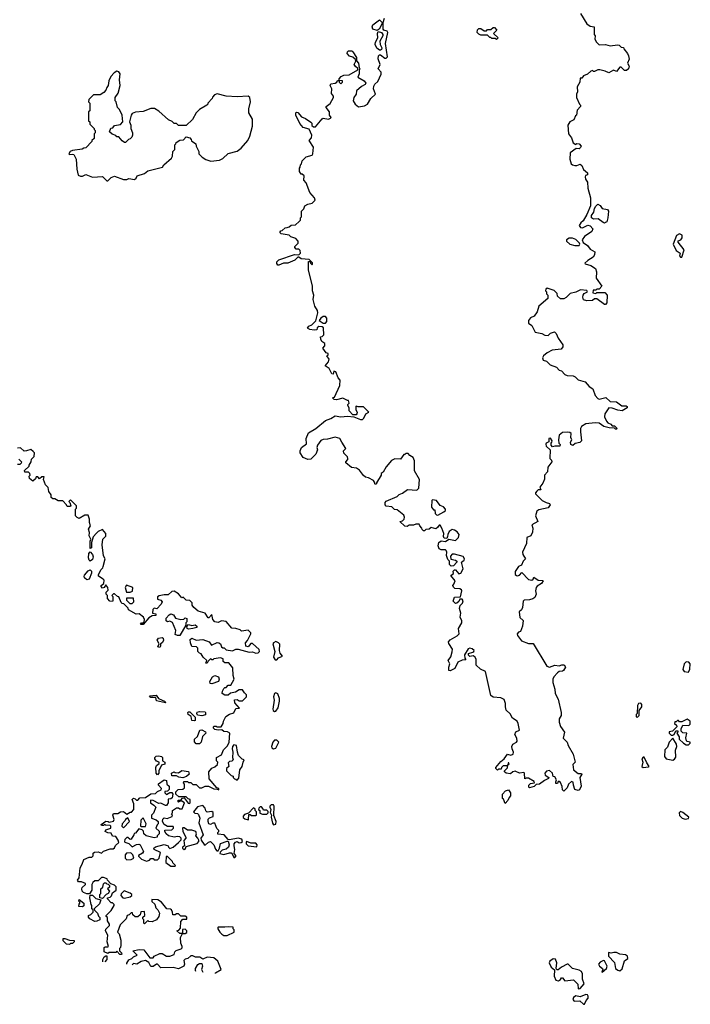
# Model space of a CAD drawing. Extents: x 2380107 to 2585170, y 384273 to 546161.
# Tile 20 of 256: x 2416245 to 2422322, y 450690 to 459610. Entities that reach past the tile are written whole.
import ezdxf

# ---------------------------------------------------------------- set-up
doc = ezdxf.new("R2010")
doc.units = 0

msp = doc.modelspace()

# ---------------------------------------------------------------- linework, layer by layer
at = {"layer": '0CON05XD'}
for points in [[(2421326.4, 459666.4), (2421385, 459572.5), (2421415, 459550), (2421450, 459545), (2421450, 459475), (2421460, 459465), (2421457.5, 459435), (2421472.5, 459405), (2421495, 459382.5), (2421555, 459383.8), (2421595, 459373.3), (2421663.6, 459383.6), (2421678.8, 459378.8), (2421695, 459360), (2421718.3, 459358.3), (2421720, 459345), (2421752.5, 459305), (2421761.7, 459281.7), (2421767.7, 459252.3), (2421753.3, 459215), (2421769.2, 459189.2), (2421763.8, 459165), (2421745, 459151.2), (2421725, 459150), (2421695, 459180), (2421685, 459180), (2421655, 459140), (2421625, 459152.5), (2421585, 459127.5), (2421550, 459145), (2421503, 459157), (2421483, 459157), (2421455, 459140), (2421445, 459140), (2421435, 459150), (2421420, 459145), (2421390, 459115), (2421355, 459100), (2421338.3, 459081.7), (2421325, 459080), (2421320, 459045), (2421298.3, 459001.7), (2421300, 458955), (2421290, 458935), (2421290, 458905), (2421317.5, 458845), (2421327.5, 458835), (2421327.5, 458825), (2421298.3, 458791.7), (2421290, 458745), (2421281.7, 458738.3), (2421268.3, 458701.7), (2421230, 458685), (2421212.5, 458655), (2421220, 458575), (2421245, 458540), (2421260, 458495), (2421285, 458480), (2421295, 458487.5), (2421315.9, 458485.9), (2421333.8, 458465), (2421328.8, 458451.2), (2421315, 458440), (2421288.3, 458441.7), (2421232.5, 458405), (2421230, 458345), (2421243.3, 458305), (2421253.9, 458293.9), (2421275, 458288.8), (2421295, 458288.8), (2421325, 458300), (2421338.3, 458288.3), (2421353.6, 458253.6), (2421391.7, 458221.7), (2421390, 458205), (2421371.7, 458198.3), (2421370, 458185), (2421373.3, 458165), (2421389.3, 458139.3), (2421393.6, 458083.6), (2421417.5, 457995), (2421417.5, 457925), (2421384, 457845), (2421350.9, 457789.1), (2421331.2, 457768.8), (2421316.7, 457745), (2421326.4, 457726.4), (2421345, 457723.3), (2421395, 457747.5), (2421415, 457741.2), (2421440, 457715), (2421429.5, 457690.5), (2421364.4, 457645.6), (2421342, 457615), (2421350.3, 457590.3), (2421390, 457565), (2421415, 457532.5), (2421455.9, 457505.9), (2421455, 457480), (2421442.3, 457457.7), (2421392.7, 457427.3), (2421367.5, 457405), (2421368.3, 457398.3), (2421421.7, 457381.7), (2421462.5, 457355), (2421472.5, 457325), (2421468.3, 457268.3), (2421520, 457195), (2421495, 457170), (2421475, 457170), (2421465, 457160), (2421441.7, 457158.3), (2421440, 457135), (2421465, 457130), (2421475, 457140), (2421548.3, 457138.3), (2421570, 457115), (2421566.1, 457043.9), (2421555, 457030), (2421545, 457030), (2421475, 457080), (2421455, 457080), (2421435, 457067.5), (2421385, 457062.5), (2421355, 457072.5), (2421347.5, 457095), (2421352.5, 457115), (2421360.7, 457129.3), (2421390, 457145), (2421385, 457157.5), (2421328.3, 457161.7), (2421285, 457142.5), (2421235, 457130), (2421196.4, 457093.6), (2421175, 457082.5), (2421145, 457082.5), (2421120, 457105), (2421115, 457130), (2421087.3, 457157.3), (2421025, 457177.5), (2421011.7, 457168.3), (2421010, 457155), (2421020, 457145), (2421020, 457125), (2421030, 457115), (2421030, 457085), (2420950, 457015), (2420935, 456962.5), (2420906.4, 456923.6), (2420875, 456910), (2420856.7, 456885), (2420855, 456860), (2420885, 456840), (2420915, 456780), (2420977, 456767), (2421003, 456753), (2421035, 456750), (2421055, 456770), (2421091.7, 456781.7), (2421108.3, 456768.3), (2421123.8, 456725), (2421167.5, 456665), (2421166.7, 456645), (2421153.6, 456626.4), (2421070, 456615), (2421025, 456592.5), (2420992.5, 456565), (2420983, 456547), (2420990, 456525), (2421020, 456515), (2421053.9, 456483.9), (2421110.7, 456460.7), (2421132.5, 456435), (2421155, 456427.5), (2421186.4, 456396.4), (2421207, 456387), (2421260, 456385), (2421280, 456375), (2421305, 456347.5), (2421368.3, 456328.3), (2421407, 456287), (2421440, 456265), (2421460, 456205), (2421485, 456177.5), (2421495, 456173.3), (2421556.4, 456186.4), (2421595, 456151.2), (2421655, 456148.8), (2421702.3, 456112.3), (2421741.7, 456111.7), (2421750, 456105), (2421750, 456095), (2421705, 456066.2), (2421665, 456072), (2421615, 456091.2), (2421585, 456092.5), (2421549.3, 456040.7), (2421543.6, 456013.6), (2421561.7, 455971.7), (2421576.4, 455956.4), (2421602.5, 455945), (2421615, 455930), (2421635, 455930), (2421660, 455905), (2421655, 455900), (2421645, 455900), (2421635, 455910), (2421587, 455913), (2421540, 455925), (2421495, 455953.3), (2421461.7, 455958.3), (2421375, 455947.5), (2421336.7, 455925), (2421328, 455905), (2421326.2, 455875), (2421337.5, 455795), (2421321.7, 455778.3), (2421278.3, 455771.7), (2421256.4, 455753.6), (2421240.7, 455760.7), (2421237, 455783), (2421247.5, 455805), (2421240, 455825), (2421241.7, 455861.7), (2421231.7, 455871.7), (2421205, 455872.5), (2421165, 455870), (2421132.5, 455845), (2421127.5, 455805), (2421130, 455775), (2421141.7, 455761.7), (2421140, 455745), (2421095, 455747.5), (2421075, 455740), (2421060, 455755), (2421060, 455775), (2421068.3, 455781.7), (2421070, 455795), (2421055, 455820), (2421040, 455815), (2421040, 455785), (2421017.5, 455775), (2421013.3, 455765), (2421017.5, 455745), (2421051.7, 455711.7), (2421050, 455635), (2421065, 455620), (2421067.5, 455605), (2421032.5, 455555), (2421027.5, 455515), (2421000, 455485), (2421001.7, 455448.3), (2420985, 455410), (2420960, 455375), (2420968.3, 455351.7), (2420945, 455350), (2420930.7, 455339.3), (2420920, 455325), (2420920, 455315), (2420980, 455255), (2421015, 455236), (2421047, 455227), (2421052.5, 455215), (2421035, 455186.7), (2420950.7, 455169.3), (2420931.7, 455158.3), (2420920, 455115), (2420940, 455065), (2420887.5, 455035), (2420893.9, 455003.9), (2420891.7, 454968.3), (2420876, 454935), (2420842.1, 454917.9), (2420839.2, 454865), (2420802.5, 454785), (2420804.2, 454764.2), (2420827.5, 454725), (2420807.5, 454705), (2420793, 454667), (2420765, 454657.5)], [(2418668.3, 457728.3), (2418687, 457733), (2418705, 457750), (2418745, 457752.5), (2418778.3, 457781.7), (2418790, 457795), (2418790, 457815), (2418800, 457825), (2418800, 457875), (2418820, 457895), (2418830, 457925), (2418855, 457940), (2418895, 457947.5), (2418923.3, 457975), (2418916.7, 457995), (2418873, 458043), (2418841.7, 458131.7), (2418820, 458155), (2418822.5, 458195), (2418805, 458210), (2418795, 458210), (2418780, 458235), (2418780, 458265), (2418787, 458273), (2418790, 458295), (2418800, 458305), (2418805, 458330), (2418841.7, 458368.3), (2418895, 458382.5), (2418902.5, 458395), (2418906.7, 458455), (2418867.5, 458515), (2418890.7, 458539.3), (2418891.2, 458565), (2418869.3, 458619.3), (2418815, 458633.8), (2418785, 458670), (2418748.8, 458745), (2418747.5, 458765), (2418755, 458772.5), (2418765, 458770), (2418800, 458730), (2418835, 458716), (2418883, 458683), (2418891.7, 458671.7), (2418892.5, 458652.5), (2418908.3, 458638.3), (2418925, 458640), (2418985, 458712.5), (2418995, 458716.7), (2419045, 458710), (2419063, 458717), (2419066.7, 458725), (2419053.3, 458745), (2419051.2, 458775), (2419022.5, 458815), (2419023.3, 458825), (2419058.3, 458851.7), (2419090, 458905), (2419088.3, 458918.3), (2419070, 458940), (2419072.5, 458985), (2419060, 459015), (2419065, 459030), (2419103.6, 459036.4), (2419120, 459045), (2419125, 459060), (2419140, 459060), (2419140, 459045), (2419155, 459030), (2419170, 459045), (2419170, 459055), (2419140, 459060), (2419140, 459075), (2419157.5, 459095), (2419183.9, 459106.1), (2419230, 459110), (2419310, 459155), (2419308.3, 459168.3), (2419287, 459187), (2419277.5, 459205), (2419290, 459235), (2419288.3, 459248.3), (2419265, 459270), (2419235, 459280), (2419212.5, 459305), (2419215, 459320), (2419223.6, 459326.4), (2419255, 459326.7), (2419265, 459320), (2419297, 459267), (2419298.3, 459238.3), (2419316.7, 459215), (2419320, 459175), (2419330, 459165), (2419320, 459155), (2419321.7, 459118.3), (2419308.3, 459088.3), (2419367.5, 459055), (2419382.5, 459035), (2419375, 459022.5), (2419343.9, 459006.1), (2419296.7, 458965), (2419293.3, 458935), (2419274.2, 458905.8), (2419268, 458875), (2419284.2, 458844.2), (2419315, 458820), (2419369.3, 458830.7), (2419396.4, 458843.6), (2419426.7, 458895), (2419470, 458935), (2419450, 458985), (2419453.6, 459006.4), (2419463.6, 459026.4), (2419490.7, 459049.3), (2419520, 459115), (2419520, 459135), (2419492.5, 459165), (2419512.5, 459205), (2419492.5, 459255), (2419496.4, 459283.6), (2419505, 459292.5), (2419515, 459292.5), (2419555, 459260), (2419565, 459260), (2419578.8, 459275), (2419560.5, 459395), (2419580, 459495), (2419575, 459506.7), (2419546.4, 459516.4), (2419540, 459525), (2419537.5, 459585), (2419550, 459625)], [(2419485, 459512.5), (2419445, 459523.8), (2419438, 459545), (2419446.1, 459563.9), (2419505, 459607.5), (2419528.3, 459588.3), (2419530, 459575), (2419502.5, 459525), (2419485, 459512.5)], [(2419515, 459332.5), (2419505, 459332.5), (2419481.7, 459351.7), (2419467.5, 459385), (2419470, 459405), (2419490, 459445), (2419486.7, 459485), (2419495, 459502.5), (2419523.6, 459493.6), (2419536, 459475), (2419535, 459462.5), (2419510, 459415), (2419512, 459385), (2419526.1, 459353.9), (2419525, 459340), (2419515, 459332.5)], [(2420565, 459430), (2420555, 459440), (2420525, 459440), (2420515, 459450), (2420505, 459450), (2420485, 459470), (2420425, 459470), (2420405, 459477.5), (2420390, 459495), (2420393, 459517), (2420405, 459530), (2420425, 459530), (2420455, 459510), (2420475, 459510), (2420485, 459520), (2420515, 459520), (2420535, 459540), (2420548.3, 459538.3), (2420570, 459515), (2420540, 459485), (2420580, 459445), (2420565, 459430)], [(2417045, 458150), (2417075, 458180), (2417105, 458192.5), (2417185, 458162.5), (2417215, 458162.5), (2417235, 458172.5), (2417285, 458162.5), (2417300, 458175), (2417310, 458195), (2417375, 458216.7), (2417405, 458240), (2417540, 458275), (2417550, 458295), (2417620, 458355), (2417630, 458375), (2417633, 458417), (2417650, 458435), (2417650, 458475), (2417660, 458485), (2417661.7, 458498.3), (2417695, 458520), (2417728.3, 458521.7), (2417755, 458550), (2417788.3, 458538.3), (2417800, 458525), (2417801.7, 458511.7), (2417840, 458485), (2417843, 458463), (2417867, 458417), (2417870, 458395), (2417900, 458365), (2417933, 458343), (2417978.3, 458328.3), (2418055, 458337.5), (2418085, 458352.5), (2418135, 458397.5), (2418215, 458420), (2418252.5, 458445), (2418311.2, 458515), (2418329.2, 458555), (2418354, 458645), (2418355, 458710), (2418322.5, 458765), (2418323, 458803), (2418337.5, 458865), (2418330, 458905), (2418315, 458917.5), (2418215, 458910), (2418115, 458917.5), (2418035, 458937.5), (2418011.7, 458928.3), (2417991.7, 458908.3), (2417990, 458895), (2417950, 458855), (2417950, 458845), (2417940, 458835), (2417875, 458797.5), (2417843.6, 458766.4), (2417810, 458705), (2417755, 458650), (2417685, 458650), (2417665, 458670), (2417645, 458670), (2417627, 458687), (2417593.6, 458703.6), (2417505, 458782.5), (2417466.4, 458806.4), (2417435, 458806.7), (2417365, 458778.8), (2417295, 458771.2), (2417265, 458761.2), (2417253.8, 458745), (2417240, 458685), (2417253.3, 458655), (2417253.3, 458625), (2417267.5, 458585), (2417267, 458563), (2417260, 458545), (2417245, 458530), (2417230, 458525), (2417205, 458497.5), (2417195, 458497.5), (2417173.6, 458513.6), (2417145, 458550), (2417125, 458550), (2417115, 458560), (2417081.7, 458571.7), (2417060, 458595), (2417071.7, 458628.3), (2417088.3, 458631.7), (2417105, 458650), (2417158.3, 458661.7), (2417180, 458685), (2417172.5, 458745), (2417150, 458795), (2417130, 458815), (2417120, 458865), (2417110, 458875), (2417110, 458905), (2417137.5, 458945), (2417156.2, 459015), (2417148.8, 459065), (2417155, 459120), (2417145, 459136.7), (2417125, 459142.5), (2417100.7, 459129.3), (2417072.5, 459095), (2417052.5, 459055), (2417047, 459013), (2417033.3, 458996.7), (2417027, 458973), (2417008.3, 458951.7), (2416975, 458930), (2416915, 458930), (2416871.7, 458888.3), (2416870, 458865), (2416880, 458855), (2416880, 458785), (2416870, 458775), (2416870, 458695), (2416880, 458685), (2416880, 458665), (2416920, 458625), (2416920, 458615), (2416930, 458605), (2416930, 458585), (2416920, 458575), (2416920, 458535), (2416900, 458515), (2416900, 458505), (2416845, 458450), (2416825, 458447.5), (2416811.7, 458438.3), (2416722.5, 458425), (2416702.5, 458415), (2416690, 458395), (2416695, 458390), (2416725, 458392.5), (2416735, 458387.5), (2416757.5, 458345), (2416762, 458255), (2416775, 458202.5), (2416795, 458192.5), (2416815, 458192.5), (2416845, 458207.5), (2416905, 458182.5), (2416995, 458190), (2417035, 458150), (2417045, 458150)], [(2421545, 457767.5), (2421533, 457773), (2421486, 457806), (2421445, 457804), (2421426.7, 457815), (2421426.7, 457835), (2421447.5, 457865), (2421455, 457900), (2421465, 457920), (2421485, 457940), (2421506.4, 457926.4), (2421525, 457900), (2421571.7, 457891.7), (2421582.5, 457875), (2421576.4, 457813.6), (2421565, 457780), (2421555, 457772.5), (2421545, 457767.5)], [(2420765, 454657.5), (2420735, 454610), (2420736.7, 454585), (2420747.5, 454575), (2420755, 454571.2), (2420775, 454577.5), (2420795, 454602.5), (2420855, 454537.5), (2420887, 454533), (2420898.3, 454541.7), (2420905, 454560), (2420945, 454532.5), (2420985, 454530), (2420990, 454525), (2420975, 454502.5), (2420935, 454476.7), (2420926.7, 454465), (2420920, 454435), (2420927, 454407), (2420912.5, 454375), (2420895, 454362.5), (2420865, 454353.3), (2420818.3, 454351.7), (2420808.3, 454341.7), (2420802.5, 454285), (2420792.5, 454265), (2420770, 454245), (2420777.5, 454195), (2420806.4, 454166.4), (2420802.5, 454115), (2420783, 454067), (2420765, 454060), (2420754.1, 454045.9), (2420755, 454030), (2420791.7, 453981.7), (2420855, 453958.6), (2420898, 453958), (2421023.1, 453753.1), (2421045, 453744), (2421095, 453761.2), (2421133.6, 453756.4), (2421156.7, 453766.7), (2421180, 453765), (2421190, 453745), (2421173.3, 453715), (2421165, 453706.7), (2421135, 453703.8), (2421117.7, 453692.3), (2421084.2, 453655.8), (2421076, 453635), (2421076.2, 453605), (2421096.2, 453545), (2421098.8, 453505), (2421126, 453455), (2421153.6, 453333.6), (2421152, 453305), (2421134, 453275), (2421132.5, 453245), (2421145.5, 453205.5), (2421182, 453155), (2421171.2, 453101.2), (2421205.7, 453065.7), (2421216.7, 453033.3), (2421260.8, 452955), (2421280, 452885), (2421258.3, 452861.7), (2421262.5, 452815), (2421305, 452780), (2421335, 452780), (2421340, 452775), (2421322.5, 452745), (2421332.5, 452665), (2421318.3, 452631.7), (2421305, 452627.5), (2421277, 452637), (2421262.5, 452675), (2421261.7, 452701.7), (2421245, 452707.5), (2421220, 452685), (2421205, 452650), (2421175, 452620), (2421163.6, 452633.6), (2421161.7, 452661.7), (2421145, 452700), (2421135, 452710), (2421125, 452710), (2421118.3, 452691.7), (2421105, 452690), (2421102.5, 452705), (2421110, 452725), (2421095, 452750), (2421080, 452755), (2421072.5, 452785), (2421045, 452806.7), (2421019.3, 452800.7), (2421003.3, 452785), (2421007.5, 452765), (2421040, 452745), (2421037.5, 452735), (2421001.7, 452718.3), (2420955, 452683.3), (2420925, 452680), (2420907.7, 452662.3), (2420865, 452650), (2420858.3, 452658.3), (2420860, 452675), (2420875, 452690), (2420910, 452695), (2420908.3, 452708.3), (2420855, 452740), (2420835, 452740), (2420821.7, 452731.7), (2420820, 452785), (2420815, 452790), (2420775, 452782.5), (2420735, 452803.3), (2420713.9, 452796.1), (2420691.7, 452778.3), (2420653, 452783), (2420640, 452795), (2420640, 452805), (2420667, 452833), (2420670, 452860), (2420680, 452865), (2420678.3, 452878.3), (2420671.7, 452878.3), (2420670, 452860), (2420658.3, 452851.7), (2420625, 452850), (2420610, 452835), (2420608.3, 452821.7), (2420585, 452820), (2420575, 452810), (2420560, 452825), (2420560, 452835), (2420605, 452890), (2420636.7, 452913.3), (2420665, 452957.5), (2420695, 452947.5), (2420717.5, 452955), (2420720, 452975), (2420707.5, 453005), (2420706.2, 453025), (2420715, 453046.7), (2420747.5, 453065), (2420752.5, 453075), (2420751.7, 453101.7), (2420731.2, 453135), (2420741.7, 453158.3), (2420773.3, 453175), (2420762.5, 453235), (2420752.5, 453255), (2420712.3, 453282.3), (2420690.5, 453320.5), (2420653.9, 453353.9), (2420646.4, 453386.4), (2420648, 453415), (2420635, 453450), (2420605, 453466.7), (2420535, 453473.3), (2420515, 453486.7), (2420467.5, 453705), (2420420, 453725), (2420381.7, 453761.7), (2420382.5, 453815), (2420372.5, 453835), (2420355, 453846.7), (2420325, 453840), (2420313, 453853), (2420313.3, 453866.7), (2420350.7, 453879.3), (2420360, 453885), (2420362.5, 453895), (2420345, 453910), (2420325, 453916.7), (2420310.5, 453909.5), (2420277.5, 453855), (2420280, 453825), (2420288.3, 453811.7), (2420255, 453807.5), (2420215, 453790), (2420187.5, 453732.5), (2420145, 453712.5), (2420133.3, 453715), (2420133.3, 453745), (2420142.5, 453775), (2420127.5, 453805), (2420152, 453838), (2420163.6, 453883.6), (2420166.4, 453906.4), (2420135, 453960), (2420132.5, 453975), (2420145, 453993.3), (2420210.7, 454029.3), (2420226.7, 454045), (2420222.5, 454095), (2420252.5, 454145), (2420252.5, 454165), (2420237, 454197), (2420243.3, 454235), (2420230, 454275), (2420236.4, 454303.6), (2420257.5, 454325), (2420262.5, 454345), (2420255, 454360), (2420235, 454360), (2420225, 454340), (2420207, 454323), (2420195, 454320), (2420173, 454343), (2420185, 454377.5), (2420240, 454380), (2420253.3, 454435), (2420250, 454445), (2420235, 454453.3), (2420188.3, 454458.3), (2420175, 454470), (2420170, 454485), (2420180, 454495), (2420190, 454525), (2420152.5, 454575), (2420177, 454593), (2420172.5, 454615), (2420185, 454627.5), (2420195, 454627.5), (2420225, 454590), (2420243, 454597), (2420262.5, 454635), (2420247.5, 454695), (2420273.3, 454715), (2420276.7, 454725), (2420265, 454746.2), (2420185, 454767.5), (2420165, 454767.5), (2420150.7, 454749.3), (2420151.7, 454721.7), (2420195, 454712.5), (2420207.5, 454705), (2420207.5, 454695), (2420175, 454662.5), (2420155, 454660), (2420140, 454675), (2420140, 454705), (2420125, 454720), (2420112.5, 454755), (2420116.7, 454785), (2420110.7, 454800.7), (2420105, 454806.7), (2420065, 454806.2), (2420046.7, 454815), (2420036.2, 454845), (2420042.5, 454875), (2420065, 454887.5), (2420105, 454882.5), (2420135, 454902.5), (2420195, 454893.3), (2420222.3, 454917.7), (2420228.8, 454945), (2420210.8, 454970.8), (2420185.8, 454985.8), (2420165, 454990), (2420135.9, 454974.1), (2420123.6, 454946.4), (2420123, 454927), (2420115, 454910), (2420093.3, 454913.3), (2420087, 454927), (2420090, 454955), (2420071.2, 455005), (2420055, 455030), (2420045, 455030), (2420031.7, 455008.3), (2420015, 454996.7), (2419975, 455010), (2419957, 454993), (2419925, 454990), (2419915, 454980), (2419905, 454980), (2419891.7, 454991.7), (2419890, 455005), (2419870, 455025), (2419865, 455040), (2419835, 455040), (2419815, 455030), (2419775, 455030), (2419755, 455020), (2419735, 455022.5), (2419690, 455065), (2419715, 455070), (2419730, 455085), (2419731.7, 455101.7), (2419725, 455120), (2419665, 455170), (2419641.7, 455171.7), (2419618.3, 455198.3), (2419565, 455202.5), (2419557.5, 455215), (2419557.5, 455235), (2419565, 455247.5), (2419665, 455290), (2419685, 455310), (2419715, 455320), (2419760, 455355), (2419845, 455347.5), (2419862.5, 455365), (2419867.5, 455445), (2419823, 455523), (2419822.5, 455615), (2419810, 455645), (2419780.7, 455660.7), (2419765, 455680), (2419745, 455680), (2419735, 455670), (2419725, 455670), (2419695, 455630), (2419645, 455632.5), (2419615, 455617.5), (2419565, 455560), (2419538.3, 455511.7), (2419521.7, 455498.3), (2419520, 455485), (2419480, 455415), (2419480, 455405), (2419465, 455400), (2419461.7, 455421.7), (2419450, 455435), (2419405, 455460), (2419380, 455465), (2419360.7, 455480.7), (2419325, 455530), (2419297, 455547), (2419251.7, 455551.7), (2419200, 455595), (2419200, 455605), (2419220, 455625), (2419220, 455635), (2419215, 455650), (2419183, 455683), (2419180, 455705), (2419200, 455725), (2419163.8, 455783.8), (2419147.5, 455815), (2419105, 455826.7), (2419035, 455810), (2418995, 455808), (2418975, 455798.8), (2418942.5, 455755), (2418937.5, 455735), (2418943.6, 455713.6), (2418930, 455675), (2418885, 455630), (2418855, 455626.7), (2418815, 455642.5), (2418785.8, 455685), (2418785.7, 455705), (2418800, 455735), (2418843.6, 455766.4), (2418840.8, 455815), (2418863.2, 455866.8), (2418930, 455905), (2419015, 455980), (2419063.6, 455996.4), (2419105, 456021.2), (2419155, 456013.3), (2419215, 456017.5), (2419273, 456013), (2419335, 455987.5), (2419351.7, 455988.3), (2419365, 456000), (2419381.7, 456038.3), (2419410, 456055), (2419361.7, 456101.7), (2419312.5, 456102.5), (2419295, 456110), (2419290, 456105), (2419290, 456075), (2419302.5, 456055), (2419301.7, 456038.3), (2419295, 456030), (2419265, 456030), (2419230, 456065), (2419230, 456095), (2419220, 456115), (2419220, 456125), (2419230, 456135), (2419225, 456160), (2419215, 456160), (2419175, 456182.5), (2419115, 456167.5), (2419095, 456170), (2419080, 456185), (2419098.3, 456191.7), (2419147.5, 456295), (2419150, 456345), (2419130, 456365), (2419109.3, 456419.3), (2419093, 456427), (2419085, 456400), (2419075, 456402.5), (2419049.3, 456449.3), (2419012.5, 456475), (2419045, 456510), (2419050, 456535), (2419030, 456565), (2419040, 456575), (2419040, 456585), (2419021.7, 456591.7), (2418993, 456633), (2419010, 456655), (2419010, 456675), (2418983.6, 456693.6), (2418973.3, 456715), (2418971.7, 456738.3), (2418985, 456740), (2419000, 456755), (2418998.3, 456818.3), (2418987, 456827), (2418955, 456830), (2418941.7, 456818.3), (2418938.3, 456801.7), (2418915, 456796.7), (2418875, 456803.3), (2418852.5, 456815), (2418865, 456832.5), (2418893, 456847), (2418928.3, 456881.7), (2418946.7, 456955), (2418943.3, 456975), (2418918.8, 457015), (2418903.3, 457075), (2418910, 457115), (2418898.8, 457155), (2418898, 457195), (2418863.8, 457345), (2418861.7, 457418.3), (2418880, 457420), (2418880, 457405), (2418895, 457390), (2418900, 457395), (2418898.3, 457408.3), (2418867, 457437), (2418795, 457442.5), (2418775, 457460), (2418765, 457460), (2418738.1, 457431.9), (2418676.4, 457403.6), (2418637, 457403), (2418595, 457387.5), (2418585, 457387.5), (2418575, 457400), (2418575, 457417.5), (2418594.2, 457435.8), (2418735, 457483.3), (2418775, 457480), (2418790, 457495), (2418788.3, 457518.3), (2418775, 457530), (2418751.7, 457531.7), (2418740, 457545), (2418740, 457555), (2418770, 457585), (2418770, 457605), (2418748.3, 457628.3), (2418703, 457643), (2418687, 457657), (2418615, 457670), (2418601.7, 457681.7), (2418611.7, 457698.3), (2418625, 457700), (2418650, 457725), (2418668.3, 457728.3)], [(2421315, 457563.8), (2421322.5, 457575), (2421317.5, 457585), (2421285, 457617.5), (2421255, 457630), (2421225, 457630), (2421200, 457615), (2421200, 457605), (2421230, 457575), (2421275, 457563.8), (2421315, 457563.8)], [(2422245, 457460), (2422267.5, 457525), (2422212.5, 457595), (2422213.3, 457606.7), (2422237.5, 457615), (2422250, 457635), (2422248.3, 457658.3), (2422225, 457670), (2422197.5, 457655), (2422166.7, 457575), (2422195, 457520), (2422230, 457495), (2422225, 457470), (2422235, 457460), (2422245, 457460)], [(2419015, 456860), (2419030, 456875), (2419030, 456905), (2419015, 456920), (2418995, 456920), (2418973.6, 456906.4), (2418960, 456885), (2418995, 456860), (2419015, 456860)], [(2417683.8, 452155), (2417709.3, 452180.7), (2417707.5, 452195), (2417696.1, 452206.1), (2417675, 452210), (2417643.9, 452203.9), (2417595, 452217.5), (2417572.5, 452235), (2417560, 452255), (2417561.7, 452268.3), (2417625, 452270), (2417640, 452285), (2417640, 452295), (2417635, 452300), (2417585, 452300), (2417555, 452317.5), (2417540, 452345), (2417543, 452367), (2417555, 452380), (2417583, 452373), (2417628.3, 452391.7), (2417630, 452405), (2417620, 452415), (2417630, 452425), (2417630, 452445), (2417665, 452470), (2417685, 452470), (2417695, 452460), (2417718.3, 452461.7), (2417740, 452515), (2417715, 452530), (2417695, 452530), (2417685, 452520), (2417680, 452525), (2417681.7, 452538.3), (2417705, 452540), (2417721.7, 452558.3), (2417735, 452560), (2417771.7, 452511.7), (2417785, 452510), (2417790, 452515), (2417790, 452545), (2417771.7, 452551.7), (2417755, 452570), (2417688.3, 452568.3), (2417660, 452595), (2417660, 452615), (2417680, 452635), (2417725, 452640), (2417738.3, 452651.7), (2417740, 452685), (2417730, 452695), (2417731.7, 452708.3), (2417765, 452710), (2417775, 452700), (2417795, 452700), (2417815, 452682.5), (2417845, 452680), (2417875, 452650), (2417895, 452650), (2417925, 452667.5), (2417955, 452667.5), (2418003, 452643), (2418035, 452640), (2418048.3, 452631.7), (2418050, 452645), (2418031.7, 452651.7), (2417961.7, 452731.7), (2417960, 452795), (2417985, 452830), (2418015, 452840), (2418038.3, 452861.7), (2418040, 452885), (2418030, 452895), (2418030, 452925), (2418075, 452950), (2418093.3, 452995), (2418128.3, 453031.7), (2418142.5, 453065), (2418150, 453145), (2418127, 453157), (2418095, 453162.5), (2418077, 453177), (2418045, 453173.3), (2418015, 453180), (2418001.7, 453191.7), (2418000, 453205), (2418005, 453210), (2418025, 453210), (2418032.5, 453202.5), (2418070, 453205), (2418090, 453235), (2418092.5, 453255), (2418113.6, 453296.4), (2418145, 453317.5), (2418185, 453330), (2418205, 453370), (2418238.3, 453371.7), (2418195, 453420), (2418193, 453447), (2418215, 453452.5), (2418235, 453440), (2418265, 453440), (2418300, 453475), (2418300, 453495), (2418281.7, 453511.7), (2418265, 453540), (2418235, 453540), (2418201.7, 453518.3), (2418155, 453510), (2418135, 453490), (2418105, 453490), (2418080, 453505), (2418083, 453527), (2418095, 453550), (2418105, 453560), (2418115, 453560), (2418135, 453580), (2418158.3, 453581.7), (2418190, 453635), (2418178.3, 453668.3), (2418177, 453737), (2418140, 453785), (2418103, 453783), (2418090, 453795), (2418088.3, 453818.3), (2418065, 453827.5), (2418005, 453820), (2417995, 453810), (2417985, 453810), (2417975, 453820), (2417951.7, 453798.3), (2417945, 453780), (2417931.7, 453781.7), (2417940, 453805), (2417907.5, 453835), (2417890, 453865), (2417875, 453870), (2417860, 453885), (2417860, 453915), (2417847, 453927), (2417805, 453932.5), (2417792.5, 453965), (2417790, 453995), (2417805, 454007.5), (2417845, 453988.8), (2417905, 453995.7), (2417962.5, 453975), (2417983.6, 453943.6), (2418033.6, 453966.4), (2418050, 453965), (2418064, 453955), (2418075, 453930), (2418085, 453920), (2418098.3, 453918.3), (2418115, 453900), (2418175, 453892.5), (2418203, 453907), (2418225, 453908.6), (2418325, 453881.4), (2418355, 453883.1), (2418385, 453872.5), (2418405, 453872.9), (2418417.5, 453885), (2418413.8, 453905), (2418355, 453957.5), (2418340.7, 453959.3), (2418315, 453927.1), (2418294.3, 453935), (2418290, 453965), (2418310, 453985), (2418340, 454045), (2418340, 454055), (2418315, 454080), (2418255, 454070), (2418241.7, 454081.7), (2418205, 454093.3), (2418166.7, 454096.7), (2418117, 454157), (2418075, 454163.3), (2418045, 454150), (2418015, 454156), (2417996.2, 454175), (2417985, 454220), (2417958.3, 454191.7), (2417951.7, 454191.7), (2417925, 454232.5), (2417863, 454253), (2417822.5, 454285), (2417807.5, 454305), (2417807, 454327), (2417788.3, 454348.3), (2417755, 454352.5), (2417727, 454377), (2417713, 454373), (2417685, 454407.5), (2417645, 454432.5), (2417625, 454430), (2417591.7, 454398.3), (2417555, 454400), (2417508.3, 454391.7), (2417495, 454380), (2417495, 454360), (2417525, 454352.5), (2417536.7, 454335), (2417527.5, 454315), (2417488.3, 454271.7), (2417465, 454280), (2417453, 454267), (2417450, 454235), (2417478.3, 454228.3), (2417478.3, 454211.7), (2417445, 454210), (2417415, 454190), (2417365, 454130), (2417345, 454130), (2417340, 454135), (2417350, 454145), (2417363.3, 454146.7), (2417373.6, 454156.4), (2417376, 454175), (2417365.8, 454195.8), (2417328.3, 454228.3), (2417300, 454225), (2417230, 454265), (2417228.3, 454278.3), (2417188.3, 454318.3), (2417175, 454320), (2417165, 454330), (2417145, 454380), (2417130, 454385), (2417105, 454410), (2417095, 454410), (2417080, 454395), (2417090, 454385), (2417090, 454345), (2417085, 454340), (2417061.7, 454341.7), (2417040, 454365), (2417040, 454395), (2417030, 454405), (2417030, 454425), (2417047, 454443), (2417042.5, 454465), (2417025, 454490), (2417010, 454465), (2416995, 454460), (2416983.3, 454475), (2416983.3, 454485), (2417008.3, 454501.7), (2417011.7, 454531.7), (2417003, 454543), (2416958.3, 454568.3), (2416958.3, 454581.7), (2416980, 454625), (2417000, 454645), (2417002.5, 454655), (2417020, 454725), (2417003.6, 454753.6), (2416993, 454853), (2417000, 454905), (2417025, 454930), (2417026.1, 454956.1), (2416995, 454990), (2416955, 454972.5), (2416940.5, 454959.5), (2416910, 454925), (2416896.4, 454873.6), (2416896, 454825), (2416885, 454820), (2416883.3, 454885), (2416890, 454905), (2416873.8, 454935), (2416878.8, 454965), (2416870, 454995), (2416886.2, 455025), (2416878, 455055), (2416878.8, 455085), (2416865, 455120), (2416835, 455120), (2416785, 455092.5), (2416765, 455100), (2416750, 455115), (2416750, 455175), (2416760, 455185), (2416760, 455205), (2416705, 455260), (2416690, 455245), (2416700, 455235), (2416710, 455205), (2416705, 455200), (2416675, 455200), (2416670, 455215), (2416635, 455250), (2416595, 455250), (2416565, 455270), (2416545, 455270), (2416531.7, 455281.7), (2416530, 455305), (2416510, 455335), (2416501.7, 455371.7), (2416480, 455395), (2416460, 455445), (2416468.3, 455468.3), (2416445, 455470), (2416425, 455450), (2416408.3, 455468.3), (2416395, 455470), (2416388.3, 455451.7), (2416365, 455430), (2416333, 455453), (2416330, 455475), (2416340, 455485), (2416338.3, 455498.3), (2416325, 455510), (2416291.7, 455511.7), (2416290, 455525), (2416330, 455565), (2416330, 455575), (2416350, 455605), (2416351.7, 455628.3), (2416377, 455653), (2416380, 455685), (2416368.3, 455698.3), (2416345, 455717.5), (2416306.4, 455703.6), (2416285, 455702.5), (2416251.7, 455731.7), (2416225, 455727.5)], [(2416238.3, 455628.3), (2416260, 455605), (2416258.3, 455591.7), (2416245, 455580), (2416225, 455580)], [(2420035, 455122.5), (2420089.3, 455150.7), (2420102.5, 455165), (2420102.5, 455175), (2420085, 455197.5), (2420055, 455210), (2420023, 455253), (2419985, 455260), (2419980, 455255), (2419977.5, 455195), (2419995, 455170), (2420008.3, 455168.3), (2420010, 455135), (2420023, 455123), (2420035, 455122.5)], [(2416885, 454703.3), (2416875, 454712.5), (2416868, 454735), (2416871.2, 454775), (2416885, 454790), (2416905.5, 454765.5), (2416912, 454745), (2416905, 454720), (2416885, 454703.3)], [(2416855, 454536.7), (2416832.3, 454552.3), (2416830, 454565), (2416832.7, 454577.3), (2416865, 454616.7), (2416885, 454627.5), (2416896.7, 454615), (2416896.7, 454595), (2416875, 454542.5), (2416855, 454536.7)], [(2417245, 454422.5), (2417268.3, 454431.7), (2417270, 454465), (2417213, 454487), (2417200, 454465), (2417213, 454423), (2417245, 454422.5)], [(2417265, 454320), (2417280, 454335), (2417275, 454370), (2417211.7, 454368.3), (2417211.7, 454351.7), (2417241.7, 454321.7), (2417265, 454320)], [(2417695, 454030), (2417675, 454030), (2417655, 454040), (2417660, 454075), (2417629.3, 454149.3), (2417605, 454160), (2417585, 454154), (2417573.3, 454165), (2417573, 454187), (2417600.7, 454219.3), (2417615, 454227.5), (2417639.3, 454219.3), (2417658.3, 454188.3), (2417705, 454177.5), (2417731.7, 454178.3), (2417745, 454190), (2417760, 454185), (2417760, 454155), (2417750, 454145), (2417750, 454125), (2417695, 454030)], [(2417775, 454090), (2417763.3, 454095), (2417758.3, 454111.7), (2417775, 454130), (2417805, 454122.5), (2417835, 454127.5), (2417850, 454115), (2417850, 454105), (2417815, 454093.8), (2417775, 454090)], [(2417515, 453923.3), (2417498.3, 453928.3), (2417510, 453955), (2417490.7, 453989.3), (2417504.2, 454005.8), (2417535, 454013.3), (2417546.2, 454006.2), (2417548.8, 453985), (2417535.9, 453964.1), (2417520, 453955), (2417522.5, 453935), (2417515, 453923.3)], [(2418575, 453810), (2418591.2, 453828.8), (2418627.5, 453845), (2418605, 453872.5), (2418598.8, 453895), (2418601.7, 453951.7), (2418591.2, 453965), (2418565, 453975.4), (2418543.8, 453966.2), (2418540, 453955), (2418558.6, 453885), (2418543.9, 453836.1), (2418560.5, 453810.5), (2418575, 453810)], [(2422305, 453697.5), (2422319.2, 453725), (2422320.8, 453775), (2422309.1, 453789.1), (2422285, 453792), (2422265.7, 453774.3), (2422253.9, 453723.9), (2422266, 453706), (2422305, 453697.5)], [(2417985, 453592.5), (2417970, 453595), (2417967.5, 453615), (2417992.9, 453657.1), (2418015, 453668), (2418047.7, 453657.7), (2418053.8, 453635), (2418046.4, 453613.6), (2417985, 453592.5)], [(2418555, 453343.8), (2418565, 453346.7), (2418586, 453375), (2418600, 453435), (2418599.3, 453459.3), (2418583.6, 453503.6), (2418565, 453511.2), (2418553.8, 453505), (2418544, 453476), (2418550, 453445), (2418538.8, 453365), (2418541.7, 453351.7), (2418555, 453343.8)], [(2417565, 453420), (2417485, 453440), (2417478.3, 453468.3), (2417435, 453470), (2417420, 453485), (2417481.7, 453491.7), (2417501.7, 453461.7), (2417557, 453437), (2417570, 453425), (2417565, 453420)], [(2421845, 453290), (2421857.5, 453305), (2421858.3, 453351.7), (2421882.5, 453385), (2421882.5, 453405), (2421875, 453416.7), (2421853.9, 453416.1), (2421843.6, 453396.4), (2421840, 453325), (2421832.5, 453315), (2421832.5, 453295), (2421845, 453290)], [(2417825, 453257.5), (2417805, 453260), (2417798.3, 453298.3), (2417772.5, 453315), (2417770, 453335), (2417775, 453340), (2417788.3, 453338.3), (2417835, 453290), (2417835, 453262.5), (2417825, 453257.5)], [(2417895, 453302.5), (2417855, 453310), (2417850, 453325), (2417853.6, 453336.4), (2417875, 453342.5), (2417925, 453340), (2417930, 453335), (2417928.3, 453311.7), (2417895, 453302.5)], [(2422305, 453040), (2422320, 453055), (2422320, 453065), (2422295, 453070), (2422288.3, 453078.3), (2422283.3, 453105), (2422290, 453145), (2422255, 453150), (2422240, 453165), (2422240, 453185), (2422255, 453220), (2422310, 453215), (2422321.7, 453228.3), (2422322.5, 453255), (2422295, 453272.5), (2422245, 453250), (2422225, 453250), (2422215, 453260), (2422205, 453260), (2422195, 453250), (2422181.7, 453248.3), (2422180, 453235), (2422198.3, 453218.3), (2422200, 453205), (2422160, 453165), (2422131.7, 453158.3), (2422130, 453145), (2422148.3, 453128.3), (2422165, 453127.5), (2422177.5, 453135), (2422191.7, 453168.3), (2422208.3, 453168.3), (2422210, 453155), (2422200, 453145), (2422221.7, 453111.7), (2422222.5, 453092.5), (2422260, 453055), (2422285, 453040), (2422305, 453040)], [(2417875, 453050), (2417845, 453050), (2417828.3, 453068.3), (2417828.3, 453091.7), (2417857.5, 453115), (2417877, 453173), (2417895, 453177.5), (2417929.3, 453159.3), (2417932.5, 453145), (2417903, 453117), (2417890, 453065), (2417875, 453050)], [(2418545, 453005.7), (2418565, 453010.8), (2418593.3, 453065), (2418575, 453082), (2418555, 453084), (2418539.2, 453065), (2418526, 453025), (2418529.2, 453015), (2418545, 453005.7)], [(2422165, 452902.5), (2422179.3, 452910.7), (2422191.7, 452928.3), (2422187, 452993), (2422200, 453025), (2422197, 453047), (2422165, 453100), (2422130, 453065), (2422115, 453020), (2422092.5, 452995), (2422087.5, 452935), (2422103, 452913), (2422165, 452902.5)], [(2418215, 452720), (2418231.7, 452738.3), (2418240, 452815), (2418262.5, 452845), (2418270, 452885), (2418280, 452905), (2418261.7, 452911.7), (2418227.5, 452945), (2418217.5, 452975), (2418210, 453035), (2418185, 453040), (2418172.5, 453025), (2418170, 453005), (2418177.5, 452975), (2418172.5, 452925), (2418180, 452905), (2418167, 452893), (2418145, 452890), (2418133, 452877), (2418140, 452845), (2418120, 452825), (2418120, 452805), (2418161.7, 452761.7), (2418178.3, 452758.3), (2418180, 452745), (2418191.7, 452731.7), (2418205, 452730), (2418215, 452720)], [(2417495, 452770), (2417483.3, 452785), (2417477.5, 452835), (2417485, 452852.5), (2417508.3, 452871.7), (2417510, 452885), (2417483.9, 452893.9), (2417468.8, 452915), (2417470, 452925), (2417482.9, 452937.1), (2417505, 452941.2), (2417530, 452935), (2417540, 452925), (2417540, 452895), (2417560, 452885), (2417560, 452865), (2417530, 452855), (2417507.5, 452805), (2417507, 452783), (2417495, 452770)], [(2421895, 452836.7), (2421945, 452842.5), (2421950, 452845), (2421927.3, 452877.3), (2421905, 452930), (2421895, 452930), (2421883.3, 452915), (2421891.2, 452885), (2421883.9, 452843.9), (2421895, 452836.7)], [(2417725, 452742.5), (2417688.3, 452748.3), (2417665, 452760), (2417625, 452760), (2417620, 452785), (2417645, 452797.5), (2417655, 452790), (2417685, 452787.5), (2417715, 452807.5), (2417775, 452800), (2417780, 452775), (2417757, 452753), (2417725, 452742.5)], [(2417215, 451053), (2417215, 451062.5), (2417235, 451092.5), (2417260, 451105), (2417275, 451120), (2417310, 451135), (2417270, 451175), (2417327, 451187), (2417370, 451185), (2417425, 451110), (2417455, 451110), (2417463, 451127), (2417515, 451150), (2417535, 451150), (2417575, 451127.5), (2417605, 451127.5), (2417645, 451140), (2417650, 451165), (2417661.7, 451178.3), (2417707, 451193), (2417717, 451203), (2417717.5, 451215), (2417703.9, 451243.9), (2417703.6, 451296.4), (2417720, 451330), (2417745, 451330), (2417758.3, 451341.7), (2417760, 451355), (2417745, 451370), (2417721.7, 451368.3), (2417720, 451330), (2417695, 451330), (2417670, 451355), (2417688.3, 451361.7), (2417701.7, 451378.3), (2417705, 451440), (2417725, 451460), (2417758.3, 451461.7), (2417758.3, 451478.3), (2417745, 451490), (2417705, 451490), (2417685, 451510), (2417665, 451510), (2417655, 451500), (2417631.7, 451501.7), (2417630, 451525), (2417620, 451545), (2417611.7, 451551.7), (2417580, 451555), (2417530, 451615), (2417497, 451637), (2417441.7, 451638.3), (2417441.7, 451621.7), (2417468.3, 451598.3), (2417480, 451565), (2417497, 451547), (2417513.3, 451515), (2417506.7, 451485), (2417484.1, 451455.9), (2417445, 451437.5), (2417415, 451440), (2417405, 451450), (2417375, 451420), (2417370, 451425), (2417370, 451455), (2417360, 451465), (2417361.7, 451478.3), (2417380, 451495), (2417375, 451530), (2417341.7, 451528.3), (2417338.3, 451501.7), (2417315, 451482.5), (2417293, 451483), (2417271.7, 451501.7), (2417268.3, 451518.3), (2417255, 451520), (2417238.3, 451501.7), (2417220, 451495), (2417210, 451465), (2417155, 451410), (2417130, 451345), (2417147, 451327), (2417161.7, 451271.7), (2417162.5, 451225), (2417160, 451205), (2417150, 451195), (2417150, 451175), (2417167.5, 451155), (2417170, 451145), (2417165, 451140), (2417151.7, 451141.7), (2417125, 451170), (2417115, 451160), (2417055, 451160), (2417045, 451150), (2417010, 451165), (2417010, 451205), (2417018.3, 451211.7), (2417045, 451210), (2417050, 451215), (2417037.5, 451255), (2417042.5, 451315), (2417022.5, 451355), (2417025, 451370), (2417060, 451405), (2417060, 451415), (2417040, 451445), (2417040, 451475), (2417030, 451485), (2417030, 451495), (2417075, 451540), (2417100, 451585), (2417100, 451595), (2417085, 451610), (2417075, 451610), (2417040, 451645), (2417040, 451655), (2417065, 451660), (2417077, 451673), (2417085, 451700), (2417120, 451725), (2417120, 451755), (2417105, 451770), (2417071.7, 451781.7), (2417040, 451815), (2417037, 451827), (2417005, 451840), (2416985, 451840), (2416955, 451810), (2416925, 451810), (2416907, 451793), (2416897.5, 451775), (2416900, 451725), (2416878.3, 451691.7), (2416855, 451690), (2416823.6, 451703.6), (2416812.5, 451715), (2416807.5, 451735), (2416811.2, 451748.8), (2416840, 451775), (2416840, 451785), (2416805, 451800), (2416778.3, 451798.3), (2416767.5, 451815), (2416783, 451837), (2416792.5, 451925), (2416811.7, 451958.3), (2416827, 452003), (2416875, 452022.5), (2416897.5, 452022.5), (2416910, 452035), (2416911.7, 452058.3), (2416923, 452067), (2416955, 452072.5), (2416985, 452060), (2417005, 452077.5), (2417065, 452097.5), (2417091.7, 452098.3), (2417103, 452107), (2417112.3, 452127.7), (2417143.8, 452155), (2417138.3, 452178.3), (2417115, 452210), (2417085, 452212.5), (2417075, 452240), (2417043, 452243), (2417020, 452255), (2417025, 452270), (2417070, 452285), (2417070, 452305), (2417065, 452310), (2417023, 452313), (2417015, 452320), (2417005, 452310), (2416985, 452310), (2416982.5, 452317.5), (2417025, 452350), (2417047, 452347), (2417055, 452340), (2417095, 452350), (2417102.5, 452365), (2417090, 452405), (2417095, 452420), (2417135, 452417.5), (2417160, 452435), (2417185, 452437.5), (2417217.5, 452412.5), (2417245, 452430), (2417258.3, 452431.7), (2417280, 452455), (2417280, 452505), (2417263.6, 452546.4), (2417275, 452557.5), (2417291.7, 452551.7), (2417305, 452540), (2417315, 452540), (2417335, 452560), (2417385, 452562.5), (2417435, 452597.5), (2417475, 452600), (2417493, 452617), (2417528.3, 452631.7), (2417530, 452645), (2417502.5, 452675), (2417503, 452687), (2417555, 452722.5), (2417576.7, 452716.7), (2417580, 452685), (2417600, 452665), (2417600, 452635), (2417585, 452620), (2417561.7, 452618.3), (2417560, 452605), (2417575, 452590), (2417605, 452610), (2417625, 452610), (2417632.5, 452595), (2417628.3, 452561.7), (2417615, 452550), (2417591.7, 452548.3), (2417590, 452515), (2417575, 452490), (2417565, 452490), (2417525, 452512.5), (2417505, 452510), (2417455, 452537.5), (2417435, 452540), (2417430, 452535), (2417430, 452515), (2417460, 452495), (2417477.5, 452475), (2417457, 452423), (2417440, 452405), (2417440, 452375), (2417481.7, 452361.7), (2417500, 452345), (2417500, 452325), (2417490, 452315), (2417480, 452285), (2417508.3, 452258.3), (2417510, 452235), (2417490, 452215), (2417490, 452205), (2417462.5, 452197.5), (2417390, 452215), (2417370, 452235), (2417368.3, 452258.3), (2417355, 452270), (2417325, 452280), (2417295, 452240), (2417281.7, 452238.3), (2417280, 452225), (2417255, 452187.5), (2417245, 452183.3), (2417225, 452200), (2417215, 452200), (2417196.4, 452183.6), (2417193.6, 452166.4), (2417198.3, 452158.3), (2417235, 452147.5), (2417265, 452116.7), (2417305, 452138.8), (2417325, 452141.2), (2417336.7, 452135), (2417367.5, 452075), (2417359.3, 452060.7), (2417321.7, 452038.3), (2417321.7, 452031.7), (2417350, 452005), (2417395, 451987.5), (2417420, 451995), (2417435, 452010), (2417455, 452010), (2417465, 452000), (2417495, 452000), (2417510, 452015), (2417520, 452065), (2417463, 452093), (2417460, 452105), (2417475, 452116.2), (2417555, 452136.7), (2417590, 452125), (2417593, 452113), (2417605, 452102.5), (2417635, 452112.5), (2417683.8, 452155)], [(2420645, 452510), (2420628.3, 452548.3), (2420620, 452555), (2420620, 452595), (2420647, 452623), (2420675, 452633.3), (2420693.3, 452605), (2420691.7, 452578.3), (2420680, 452565), (2420670, 452535), (2420645, 452510)], [(2418195, 452020), (2418207.5, 452035), (2418190, 452055), (2418196.2, 452093.8), (2418188.2, 452125), (2418190, 452145), (2418200.6, 452159.4), (2418215, 452164), (2418235, 452154.3), (2418252.5, 452155), (2418263.3, 452165), (2418257.5, 452185), (2418226.4, 452196.4), (2418145, 452178.8), (2418135, 452182.5), (2418096.7, 452226.7), (2418041.7, 452231.7), (2418040, 452245), (2418050, 452255), (2418050, 452265), (2418033, 452283), (2418015, 452330), (2417995, 452330), (2417975, 452320), (2417960, 452325), (2417952.5, 452345), (2417951.7, 452368.3), (2417965, 452380), (2417998.3, 452391.7), (2417998.3, 452428.3), (2417985, 452437.5), (2417945, 452430), (2417933, 452443), (2417927, 452467), (2417905, 452490), (2417855, 452480), (2417820, 452435), (2417831.7, 452421.7), (2417855, 452420), (2417865, 452410), (2417877.5, 452375), (2417870, 452335), (2417907.5, 452225), (2417887.5, 452195), (2417888.3, 452178.3), (2417917, 452137), (2417925, 452132.5), (2417955, 452158), (2417975, 452163.8), (2418003.3, 452135), (2418020, 452095), (2418031.7, 452081.7), (2418045, 452080), (2418056.4, 452103.6), (2418065, 452146.2), (2418125, 452168.8), (2418135, 452167.5), (2418143.8, 452135), (2418136.7, 452113.3), (2418115, 452096), (2418080, 452085), (2418061.7, 452068.3), (2418060, 452055), (2418095, 452047.5), (2418145, 452062.5), (2418161.7, 452061.7), (2418168.3, 452058.3), (2418185, 452020), (2418195, 452020)], [(2418315, 452360), (2418320, 452365), (2418321.7, 452408.3), (2418335, 452410), (2418345, 452400), (2418385, 452400), (2418390, 452405), (2418390, 452435), (2418380, 452445), (2418378.3, 452458.3), (2418365, 452470), (2418318.3, 452421.7), (2418281.7, 452408.3), (2418270, 452395), (2418271.7, 452381.7), (2418285, 452370), (2418315, 452360)], [(2418485, 452412.5), (2418497.5, 452425), (2418496.7, 452436.7), (2418485, 452450), (2418455, 452450), (2418450, 452465), (2418435, 452480), (2418425, 452480), (2418411.7, 452468.3), (2418410, 452455), (2418420, 452445), (2418421.7, 452421.7), (2418445, 452412.5), (2418485, 452412.5)], [(2418545, 452316.7), (2418565, 452323.3), (2418568.8, 452345), (2418549.5, 452399.5), (2418550.8, 452485), (2418545, 452495.8), (2418524.3, 452495.7), (2418512.5, 452485), (2418512.5, 452475), (2418521.2, 452455), (2418516.4, 452426.4), (2418526.2, 452405), (2418523.8, 452385), (2418535, 452330), (2418545, 452316.7)], [(2422275, 452367.5), (2422305, 452372.5), (2422310, 452385), (2422255, 452427.5), (2422235, 452437.5), (2422220, 452425), (2422225, 452400), (2422250, 452375), (2422275, 452367.5)], [(2417185, 452290), (2417240, 452345), (2417225, 452380), (2417202.5, 452365), (2417200, 452355), (2417172.5, 452325), (2417170, 452305), (2417185, 452290)], [(2417385, 452300), (2417390, 452325), (2417365, 452380), (2417343, 452357), (2417340, 452305), (2417345, 452300), (2417385, 452300)], [(2417735, 452092.5), (2417748.3, 452101.7), (2417755, 452120), (2417853.8, 452146.2), (2417867.5, 452165), (2417867.5, 452177.5), (2417860, 452195), (2417840, 452215), (2417847.5, 452235), (2417840, 452255), (2417805, 452266.7), (2417765, 452267.5), (2417735, 452290), (2417725, 452290), (2417720, 452285), (2417722.5, 452255), (2417750, 452205), (2417750, 452195), (2417732.5, 452175), (2417740, 452125), (2417720, 452115), (2417720, 452105), (2417735, 452092.5)], [(2418395, 452117.5), (2418398, 452135), (2418385, 452148.8), (2418340.7, 452150.7), (2418305, 452166.2), (2418298.3, 452161.7), (2418298.8, 452145), (2418315, 452126.7), (2418395, 452117.5)], [(2417215, 452000), (2417255, 452002.5), (2417280, 452015), (2417270, 452045), (2417251.7, 452061.7), (2417211.7, 452058.3), (2417200, 452045), (2417200, 452015), (2417215, 452000)], [(2417655, 451940), (2417658.3, 451948.3), (2417631.7, 451971.7), (2417630, 451985), (2417585, 452030), (2417571.7, 452028.3), (2417570, 451975), (2417615, 451940), (2417655, 451940)], [(2416995, 451650), (2416970, 451655), (2416970, 451685), (2416980, 451695), (2416980, 451735), (2416998.3, 451751.7), (2417005, 451780), (2417015, 451790), (2417025, 451790), (2417035, 451780), (2417048.3, 451778.3), (2417060, 451765), (2417058.3, 451751.7), (2417040, 451735), (2417060, 451715), (2417046.7, 451693.3), (2417030, 451685), (2416995, 451650)], [(2417195, 451652.5), (2417247, 451663), (2417260, 451675), (2417260, 451685), (2417247, 451697), (2417193, 451717), (2417165, 451690), (2417162.5, 451675), (2417180, 451655), (2417195, 451652.5)], [(2416815, 451572.5), (2416780, 451575), (2416783, 451597), (2416790, 451605), (2416790, 451615), (2416780, 451625), (2416785, 451640), (2416827.5, 451605), (2416827, 451583), (2416815, 451572.5)], [(2416925, 451440), (2416880, 451465), (2416868.3, 451478.3), (2416870, 451495), (2416890, 451505), (2416910, 451525), (2416910, 451545), (2416900, 451555), (2416900, 451585), (2416893, 451593), (2416880, 451655), (2416885, 451680), (2416905, 451680), (2416935, 451650), (2416980, 451635), (2416968.3, 451601.7), (2416920, 451555), (2416921.7, 451541.7), (2416950, 451515), (2416958.3, 451488.3), (2416970, 451475), (2416970, 451455), (2416945, 451442.5), (2416925, 451440)], [(2418125, 451313.3), (2418190, 451345), (2418190, 451365), (2418180, 451375), (2418178.3, 451388.3), (2418135, 451392.5), (2418105, 451387.5), (2418045, 451390), (2418040, 451385), (2418040, 451375), (2418057.5, 451345), (2418077.5, 451325), (2418095, 451313.3), (2418125, 451313.3)], [(2416695, 451232.5), (2416670, 451235), (2416640, 451265), (2416640, 451285), (2416655, 451287.5), (2416695, 451270), (2416738.3, 451268.3), (2416740, 451255), (2416725, 451240), (2416705, 451240), (2416695, 451232.5)], [(2416999.9, 451075.5), (2416997.5, 451095), (2417010.7, 451119.3), (2417025, 451130), (2417035, 451130), (2417036.2, 451095), (2417016.2, 451073.8)], [(2418020, 450968.3), (2418020, 450975), (2418070, 451005), (2418040.7, 451080.7), (2418005, 451110), (2417945, 451117.5), (2417905, 451100), (2417877, 451117), (2417838.3, 451118.3), (2417815, 451130), (2417795, 451130), (2417770, 451105), (2417745, 451100), (2417733, 451087), (2417737.5, 451055), (2417733, 451037), (2417685, 451012.5), (2417635, 451022.5), (2417524.5, 451020.6), (2417495, 451052.5), (2417485, 451052.5), (2417455, 451032.5), (2417435, 451032.5), (2417415, 451067.5), (2417385, 451086.7), (2417345, 451076.7), (2417306.4, 451053.6), (2417275, 451060), (2417264.2, 451047.8)], [(2421305, 450830), (2421325, 450832.5), (2421360, 450875), (2421346.4, 450916.4), (2421346.2, 450965), (2421335.9, 450985.9), (2421315, 450998.8), (2421253.9, 451013.9), (2421215, 451053.8), (2421205, 451053.8), (2421154.1, 451025.9), (2421125, 451002.5), (2421112.5, 451002.5), (2421107.5, 451015), (2421114, 451065), (2421100, 451100), (2421078.3, 451101.7), (2421050.5, 451079.5), (2421043.3, 451065), (2421061.2, 451025), (2421091.7, 451001.7), (2421090, 450945), (2421105, 450908.8), (2421127.7, 450902.3), (2421147.5, 450915), (2421155, 450930), (2421165, 450930), (2421185, 450902.5), (2421265, 450911.2), (2421303.9, 450873.9), (2421305, 450830)], [(2421525, 450980), (2421562.5, 451015), (2421570, 451035), (2421545, 451082.5), (2421535, 451086.2), (2421507, 451073), (2421490, 451055), (2421500, 451035), (2421527.5, 451015), (2421530, 451005), (2421520, 450985), (2421525, 450980)], [(2421685, 450993.8), (2421705, 451012.5), (2421725.9, 451084.1), (2421756.2, 451103.8), (2421752.5, 451125), (2421735, 451137.5), (2421685, 451143.8), (2421655, 451160), (2421629.3, 451160.7), (2421605, 451152.5), (2421585, 451160), (2421580, 451155), (2421582.5, 451125), (2421635, 451070), (2421644, 451015), (2421665, 450998), (2421685, 450993.8)], [(2417842.8, 450987.1), (2417837.5, 450995), (2417837.5, 451015), (2417860.7, 451049.3), (2417875, 451060), (2417895, 451060), (2417902.5, 451035), (2417892.5, 451005), (2417903.3, 450980.7)], [(2421365, 450690), (2421380, 450725), (2421397.5, 450745), (2421397.5, 450765), (2421390, 450775), (2421375, 450780), (2421325, 450757.5), (2421283.6, 450766.4), (2421265, 450752.5), (2421258.8, 450735), (2421269.3, 450719.3), (2421321.7, 450721.7), (2421355, 450690), (2421365, 450690)]]:
    msp.add_lwpolyline(points, dxfattribs=at)

doc.saveas('drawing.dxf')
